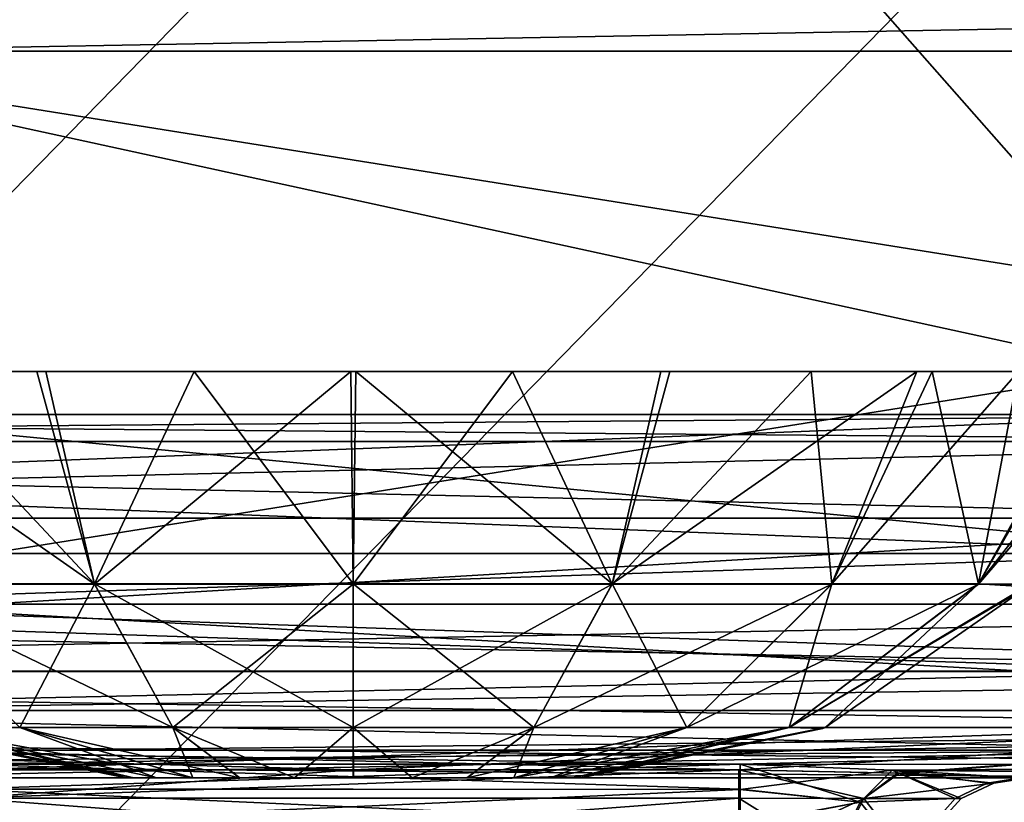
# Model space of a CAD drawing. Header units: millimetres. Extents: x -125 to 125, y -5 to 106.
# Tile 136 of 206: x 39.08 to 41.79, y -2.07 to 0.09. Entities that reach past the tile are written whole.
import ezdxf

# ---------------------------------------------------------------- set-up
doc = ezdxf.new("R2010")
doc.units = ezdxf.units.MM
doc.header["$LTSCALE"] = 65.185185
for name, color, linetype in [('109', 7, 'CONTINUOUS'), ('110', 7, 'CONTINUOUS'), ('15', 7, 'CONTINUOUS'), ('19', 7, 'CONTINUOUS'), ('2', 7, 'CONTINUOUS'), ('20', 7, 'CONTINUOUS'), ('21', 7, 'CONTINUOUS'), ('237', 7, 'CONTINUOUS'), ('238', 7, 'CONTINUOUS'), ('239', 7, 'CONTINUOUS'), ('244', 7, 'CONTINUOUS'), ('248', 7, 'CONTINUOUS'), ('250', 7, 'CONTINUOUS'), ('251', 7, 'CONTINUOUS'), ('252', 7, 'CONTINUOUS'), ('253', 7, 'CONTINUOUS'), ('254', 7, 'CONTINUOUS'), ('28', 7, 'CONTINUOUS'), ('29', 7, 'CONTINUOUS'), ('35', 7, 'CONTINUOUS'), ('36', 7, 'CONTINUOUS'), ('37', 7, 'CONTINUOUS'), ('4', 7, 'CONTINUOUS'), ('52', 7, 'CONTINUOUS'), ('63', 7, 'CONTINUOUS'), ('68', 7, 'CONTINUOUS'), ('76', 7, 'CONTINUOUS'), ('77', 7, 'CONTINUOUS'), ('82', 7, 'CONTINUOUS')]:
    doc.layers.add(name, color=color, linetype=linetype)

msp = doc.modelspace()

# ---------------------------------------------------------------- linework, layer by layer
at = {"layer": '109', "linetype": 'CONTINUOUS'}
for points in [[(48.0763, 0.1774, -49.9985), (38.4615, 0, -50), (38.4611, 0.1774, -49.9985), (48.0763, 0.1774, -49.9985)], [(48.0769, 0, -50), (38.4615, 0, -50), (48.0763, 0.1774, -49.9985), (48.0769, 0, -50)]]:
    msp.add_3dface(points, dxfattribs=at)
at = {"layer": '110', "linetype": 'CONTINUOUS'}
for points in [[(38.4611, 0.1774, 49.9985), (38.4615, 0, 50), (48.0763, 0.1774, 49.9985), (38.4611, 0.1774, 49.9985)], [(38.4615, 0, 50), (48.0769, 0, 50), (48.0763, 0.1774, 49.9985), (38.4615, 0, 50)]]:
    msp.add_3dface(points, dxfattribs=at)
at = {"layer": '15', "linetype": 'CONTINUOUS'}
for points in [[(41.4827, -1.9793, 49.4765), (41.0648, -1.9623, 49.5244), (41.0648, -2.0321, 49.4051), (41.4827, -1.9793, 49.4765)], [(41.4827, -1.9793, 49.4765), (41.0648, -2.0321, 49.4051), (41.3946, -2.0675, 49.3201), (41.4827, -1.9793, 49.4765)], [(41.4827, -1.9793, 49.4765), (41.3946, -2.0675, 49.3201), (41.6556, -2.0572, 49.1892), (41.4827, -1.9793, 49.4765)], [(41.7436, -2.0145, 49.2594), (41.4827, -1.9793, 49.4765), (41.6556, -2.0572, 49.1892), (41.7436, -2.0145, 49.2594)], [(41.8371, -2, 49.334), (41.4827, -1.9793, 49.4765), (41.7436, -2.0145, 49.2594), (41.8371, -2, 49.334)], [(41.0648, -2.0321, 49.4051), (41.0648, -2.1305, 49.3104), (41.3946, -2.0675, 49.3201), (41.0648, -2.0321, 49.4051)], [(41.6556, -2.0572, 49.1892), (41.3946, -2.0675, 49.3201), (41.5157, -2.2155, 49.0776), (41.6556, -2.0572, 49.1892)]]:
    msp.add_3dface(points, dxfattribs=at)
at = {"layer": '19', "linetype": 'CONTINUOUS'}
for points in [[(41.0604, -1.9777, 47.064), (38.9393, -2.0562, 47.2722), (39.9998, -1.9778, 47.0635), (41.0604, -1.9777, 47.064)], [(41.0604, -2.056, 47.2727), (38.9393, -2.0562, 47.2722), (41.0604, -1.9777, 47.064), (41.0604, -2.056, 47.2727)], [(38.9393, -2.0562, 47.2722), (38.9393, -1.9779, 47.063), (39.9998, -1.9778, 47.0635), (38.9393, -2.0562, 47.2722)], [(41.0605, -2.2172, 47.4268), (38.9393, -2.0562, 47.2722), (41.0604, -2.056, 47.2727), (41.0605, -2.2172, 47.4268)], [(38.9394, -2.2177, 47.4264), (38.9393, -2.0562, 47.2722), (41.0605, -2.2172, 47.4268), (38.9394, -2.2177, 47.4264)]]:
    msp.add_3dface(points, dxfattribs=at)
at = {"layer": '2', "linetype": 'CONTINUOUS'}
for points in [[(38.1231, -1.5218, 49.8336), (35.2618, -1.7064, 49.7895), (45.1116, -1.5218, 49.8336), (38.1231, -1.5218, 49.8336)], [(45.1116, -1.5218, 49.8336), (35.2618, -1.7064, 49.7895), (45.1116, -1.7064, 49.7895), (45.1116, -1.5218, 49.8336)], [(35.2618, -1.7064, 49.7895), (35.2618, -1.8612, 49.6798), (45.1116, -1.7064, 49.7895), (35.2618, -1.7064, 49.7895)], [(45.1116, -1.7064, 49.7895), (35.2618, -1.8612, 49.6798), (45.1116, -1.8612, 49.6798), (45.1116, -1.7064, 49.7895)], [(35.2618, -1.8612, 49.6798), (35.2618, -1.964, 49.5203), (45.1116, -1.8612, 49.6798), (35.2618, -1.8612, 49.6798)], [(45.1116, -1.8612, 49.6798), (35.2618, -1.964, 49.5203), (38.9352, -1.9623, 49.5244), (45.1116, -1.8612, 49.6798)], [(41.0648, -1.9623, 49.5244), (45.1116, -1.8612, 49.6798), (38.9352, -1.9623, 49.5244), (41.0648, -1.9623, 49.5244)], [(45.1116, -1.964, 49.5203), (45.1116, -1.8612, 49.6798), (41.0648, -1.9623, 49.5244), (45.1116, -1.964, 49.5203)], [(41.4827, -1.9793, 49.4765), (45.1116, -1.964, 49.5203), (41.0648, -1.9623, 49.5244), (41.4827, -1.9793, 49.4765)], [(41.8371, -2, 49.334), (45.1116, -1.964, 49.5203), (41.4827, -1.9793, 49.4765), (41.8371, -2, 49.334)]]:
    msp.add_3dface(points, dxfattribs=at)
at = {"layer": '20', "linetype": 'CONTINUOUS'}
for points in [[(41.0604, -2.056, 47.2727), (41.0604, -1.9777, 47.064), (41.4045, -2.0566, 47.3399), (41.0604, -2.056, 47.2727)], [(41.4045, -2.0566, 47.3399), (41.0604, -1.9777, 47.064), (41.5024, -1.9876, 47.1513), (41.4045, -2.0566, 47.3399)], [(41.4045, -2.0566, 47.3399), (41.5024, -1.9876, 47.1513), (41.672, -2.0572, 47.5398), (41.4045, -2.0566, 47.3399)], [(41.7625, -2.0145, 47.4728), (41.5024, -1.9876, 47.1513), (41.5107, -1.9879, 47.1549), (41.7625, -2.0145, 47.4728)], [(41.672, -2.0572, 47.5398), (41.5024, -1.9876, 47.1513), (41.7625, -2.0145, 47.4728), (41.672, -2.0572, 47.5398)], [(41.8587, -2, 47.4015), (41.7625, -2.0145, 47.4728), (41.5107, -1.9879, 47.1549), (41.8587, -2, 47.4015)], [(41.0605, -2.2172, 47.4268), (41.0604, -2.056, 47.2727), (41.3232, -2.2201, 47.4857), (41.0605, -2.2172, 47.4268)], [(41.3232, -2.2201, 47.4857), (41.0604, -2.056, 47.2727), (41.4045, -2.0566, 47.3399), (41.3232, -2.2201, 47.4857)], [(41.3232, -2.2201, 47.4857), (41.4045, -2.0566, 47.3399), (41.5282, -2.2156, 47.6464), (41.3232, -2.2201, 47.4857)], [(41.5282, -2.2156, 47.6464), (41.4045, -2.0566, 47.3399), (41.672, -2.0572, 47.5398), (41.5282, -2.2156, 47.6464)]]:
    msp.add_3dface(points, dxfattribs=at)
at = {"layer": '21', "linetype": 'CONTINUOUS'}
for points in [[(43.7599, -1.8146, 46.4627), (34.0355, -1.8146, 46.4342), (42.9988, -1.2857, 45.6555), (43.7599, -1.8146, 46.4627)], [(42.9988, -1.2857, 45.6555), (34.0355, -1.8146, 46.4342), (34.3991, -1.2857, 45.6305), (42.9988, -1.2857, 45.6555)], [(43.7599, -1.8146, 46.4627), (38.9393, -1.9779, 47.063), (34.0355, -1.8146, 46.4342), (43.7599, -1.8146, 46.4627)], [(39.9998, -1.9778, 47.0635), (38.9393, -1.9779, 47.063), (43.7599, -1.8146, 46.4627), (39.9998, -1.9778, 47.0635)], [(41.0604, -1.9777, 47.064), (39.9998, -1.9778, 47.0635), (43.7599, -1.8146, 46.4627), (41.0604, -1.9777, 47.064)], [(41.5024, -1.9876, 47.1513), (41.0604, -1.9777, 47.064), (43.7599, -1.8146, 46.4627), (41.5024, -1.9876, 47.1513)], [(41.5107, -1.9879, 47.1549), (41.5024, -1.9876, 47.1513), (43.7599, -1.8146, 46.4627), (41.5107, -1.9879, 47.1549)], [(41.8587, -2, 47.4015), (41.5107, -1.9879, 47.1549), (43.7599, -1.8146, 46.4627), (41.8587, -2, 47.4015)]]:
    msp.add_3dface(points, dxfattribs=at)
at = {"layer": '237', "linetype": 'CONTINUOUS'}
for points in [[(39.3958, -2, 0.162), (39.3744, -2), (40.6041, -2, 0.1624), (39.3958, -2, 0.162)], [(39.3959, -2, -0.1624), (40.6256, -2), (39.3744, -2), (39.3959, -2, -0.1624)], [(39.3744, -2), (40.6256, -2), (40.6041, -2, 0.1624), (39.3744, -2)], [(39.4583, -2, 0.3128), (39.3958, -2, 0.162), (40.6041, -2, 0.1624), (39.4583, -2, 0.3128)], [(39.4586, -2, -0.3134), (40.5417, -2, -0.3128), (39.3959, -2, -0.1624), (39.4586, -2, -0.3134)], [(40.5417, -2, -0.3128), (40.6042, -2, -0.162), (39.3959, -2, -0.1624), (40.5417, -2, -0.3128)], [(40.6042, -2, -0.162), (40.6256, -2), (39.3959, -2, -0.1624), (40.6042, -2, -0.162)], [(39.5577, -2, 0.4423), (39.4583, -2, 0.3128), (40.5414, -2, 0.3134), (39.5577, -2, 0.4423)], [(40.5414, -2, 0.3134), (39.4583, -2, 0.3128), (40.6041, -2, 0.1624), (40.5414, -2, 0.3134)], [(39.558, -2, -0.4427), (40.4423, -2, -0.4423), (39.4586, -2, -0.3134), (39.558, -2, -0.4427)], [(40.4423, -2, -0.4423), (40.5417, -2, -0.3128), (39.4586, -2, -0.3134), (40.4423, -2, -0.4423)], [(39.6871, -2, 0.5417), (39.5577, -2, 0.4423), (40.442, -2, 0.4427), (39.6871, -2, 0.5417)], [(40.442, -2, 0.4427), (39.5577, -2, 0.4423), (40.5414, -2, 0.3134), (40.442, -2, 0.4427)], [(39.6873, -2, -0.5418), (40.3129, -2, -0.5417), (39.558, -2, -0.4427), (39.6873, -2, -0.5418)], [(40.3129, -2, -0.5417), (40.4423, -2, -0.4423), (39.558, -2, -0.4427), (40.3129, -2, -0.5417)], [(39.838, -2, 0.6042), (39.6871, -2, 0.5417), (40.3127, -2, 0.5418), (39.838, -2, 0.6042)], [(40.3127, -2, 0.5418), (39.6871, -2, 0.5417), (40.442, -2, 0.4427), (40.3127, -2, 0.5418)], [(39.838, -2, -0.6042), (40.162, -2, -0.6042), (39.6873, -2, -0.5418), (39.838, -2, -0.6042)], [(40.162, -2, -0.6042), (40.3129, -2, -0.5417), (39.6873, -2, -0.5418), (40.162, -2, -0.6042)], [(39.9999, -2, -0.6256), (40.162, -2, -0.6042), (39.838, -2, -0.6042), (39.9999, -2, -0.6256)], [(40.0001, -2, 0.6256), (39.838, -2, 0.6042), (40.162, -2, 0.6042), (40.0001, -2, 0.6256)], [(40.162, -2, 0.6042), (39.838, -2, 0.6042), (40.3127, -2, 0.5418), (40.162, -2, 0.6042)]]:
    msp.add_3dface(points, dxfattribs=at)
at = {"layer": '238', "linetype": 'CONTINUOUS'}
for points in [[(39.1538, -0.8814, -2.0557), (39.2874, -1.4667, -1.7203), (38.4497, -0.8815, -1.5932), (39.1538, -0.8814, -2.0557)], [(39.2874, -1.4667, -1.7203), (38.6834, -1.4667, -1.3167), (38.4497, -0.8815, -1.5932), (39.2874, -1.4667, -1.7203)], [(39.9929, -0.8814, -2.223), (39.2874, -1.4667, -1.7203), (39.1538, -0.8814, -2.0557), (39.9929, -0.8814, -2.223)], [(40, -1.4667, -1.862), (39.2874, -1.4667, -1.7203), (39.9929, -0.8814, -2.223), (40, -1.4667, -1.862)], [(40.4377, -0.8814, -2.1795), (40, -1.4667, -1.862), (39.9929, -0.8814, -2.223), (40.4377, -0.8814, -2.1795)], [(40.7126, -1.4667, -1.7203), (40, -1.4667, -1.862), (40.4377, -0.8814, -2.1795), (40.7126, -1.4667, -1.7203)], [(40.8706, -0.8814, -2.0454), (40.7126, -1.4667, -1.7203), (40.4377, -0.8814, -2.1795), (40.8706, -0.8814, -2.0454)], [(41.2597, -0.8814, -1.8317), (40.7126, -1.4667, -1.7203), (40.8706, -0.8814, -2.0454), (41.2597, -0.8814, -1.8317)], [(41.3167, -1.4667, -1.3167), (40.7126, -1.4667, -1.7203), (41.2597, -0.8814, -1.8317), (41.3167, -1.4667, -1.3167)], [(41.5931, -0.8814, -1.5505), (41.3167, -1.4667, -1.3167), (41.2597, -0.8814, -1.8317), (41.5931, -0.8814, -1.5505)], [(41.7203, -1.4667, -0.7126), (41.3167, -1.4667, -1.3167), (41.5931, -0.8814, -1.5505), (41.7203, -1.4667, -0.7126)], [(42.0577, -0.8815, -0.8414), (41.7203, -1.4667, -0.7126), (41.5931, -0.8814, -1.5505), (42.0577, -0.8815, -0.8414)], [(41.862, -1.4667, 0), (41.7203, -1.4667, -0.7126), (42.223, -0.8814, 0), (41.862, -1.4667, 0)], [(42.223, -0.8814, 0), (41.7203, -1.4667, -0.7126), (42.0577, -0.8815, -0.8414), (42.223, -0.8814, 0)], [(39.082, -1.8613, -0.918), (38.8006, -1.8613, -0.4968), (38.6834, -1.4667, -1.3167), (39.082, -1.8613, -0.918)], [(39.2874, -1.4667, -1.7203), (39.082, -1.8613, -0.918), (38.6834, -1.4667, -1.3167), (39.2874, -1.4667, -1.7203)], [(39.5032, -1.8613, -1.1994), (39.082, -1.8613, -0.918), (39.2874, -1.4667, -1.7203), (39.5032, -1.8613, -1.1994)], [(40, -1.4667, -1.862), (39.5032, -1.8613, -1.1994), (39.2874, -1.4667, -1.7203), (40, -1.4667, -1.862)], [(40, -1.8613, -1.2982), (39.5032, -1.8613, -1.1994), (40, -1.4667, -1.862), (40, -1.8613, -1.2982)], [(40.7126, -1.4667, -1.7203), (40, -1.8613, -1.2982), (40, -1.4667, -1.862), (40.7126, -1.4667, -1.7203)], [(40.4968, -1.8613, -1.1994), (40, -1.8613, -1.2982), (40.7126, -1.4667, -1.7203), (40.4968, -1.8613, -1.1994)], [(41.3167, -1.4667, -1.3167), (40.4968, -1.8613, -1.1994), (40.7126, -1.4667, -1.7203), (41.3167, -1.4667, -1.3167)], [(40.918, -1.8613, -0.918), (40.4968, -1.8613, -1.1994), (41.3167, -1.4667, -1.3167), (40.918, -1.8613, -0.918)], [(41.7203, -1.4667, -0.7126), (40.918, -1.8613, -0.918), (41.3167, -1.4667, -1.3167), (41.7203, -1.4667, -0.7126)], [(41.1994, -1.8613, -0.4968), (40.918, -1.8613, -0.918), (41.7203, -1.4667, -0.7126), (41.1994, -1.8613, -0.4968)], [(41.862, -1.4667, 0), (41.1994, -1.8613, -0.4968), (41.7203, -1.4667, -0.7126), (41.862, -1.4667, 0)], [(41.8545, -1.4746, 0), (41.1994, -1.8613, -0.4968), (41.862, -1.4667, 0), (41.8545, -1.4746, 0)], [(41.2982, -1.8613, 0), (41.1994, -1.8613, -0.4968), (41.8545, -1.4746, 0), (41.2982, -1.8613, 0)], [(38.8006, -1.8613, -0.4968), (39.3744, -2), (38.7084, -1.8641, 0), (38.8006, -1.8613, -0.4968)], [(39.4586, -2, -0.3134), (39.3959, -2, -0.1624), (38.8006, -1.8613, -0.4968), (39.4586, -2, -0.3134)], [(39.082, -1.8613, -0.918), (39.4586, -2, -0.3134), (38.8006, -1.8613, -0.4968), (39.082, -1.8613, -0.918)], [(39.3959, -2, -0.1624), (39.3744, -2), (38.8006, -1.8613, -0.4968), (39.3959, -2, -0.1624)], [(39.558, -2, -0.4427), (39.4586, -2, -0.3134), (39.082, -1.8613, -0.918), (39.558, -2, -0.4427)], [(39.5032, -1.8613, -1.1994), (39.558, -2, -0.4427), (39.082, -1.8613, -0.918), (39.5032, -1.8613, -1.1994)], [(39.838, -2, -0.6042), (39.6873, -2, -0.5418), (39.5032, -1.8613, -1.1994), (39.838, -2, -0.6042)], [(40, -1.8613, -1.2982), (39.838, -2, -0.6042), (39.5032, -1.8613, -1.1994), (40, -1.8613, -1.2982)], [(39.6873, -2, -0.5418), (39.558, -2, -0.4427), (39.5032, -1.8613, -1.1994), (39.6873, -2, -0.5418)], [(39.9999, -2, -0.6256), (39.838, -2, -0.6042), (40, -1.8613, -1.2982), (39.9999, -2, -0.6256)], [(40.162, -2, -0.6042), (39.9999, -2, -0.6256), (40, -1.8613, -1.2982), (40.162, -2, -0.6042)], [(40.4968, -1.8613, -1.1994), (40.162, -2, -0.6042), (40, -1.8613, -1.2982), (40.4968, -1.8613, -1.1994)], [(40.3129, -2, -0.5417), (40.162, -2, -0.6042), (40.4968, -1.8613, -1.1994), (40.3129, -2, -0.5417)], [(40.4423, -2, -0.4423), (40.3129, -2, -0.5417), (40.918, -1.8613, -0.918), (40.4423, -2, -0.4423)], [(40.918, -1.8613, -0.918), (40.3129, -2, -0.5417), (40.4968, -1.8613, -1.1994), (40.918, -1.8613, -0.918)], [(40.5417, -2, -0.3128), (40.4423, -2, -0.4423), (41.1994, -1.8613, -0.4968), (40.5417, -2, -0.3128)], [(41.1994, -1.8613, -0.4968), (40.4423, -2, -0.4423), (40.918, -1.8613, -0.918), (41.1994, -1.8613, -0.4968)], [(40.6042, -2, -0.162), (40.5417, -2, -0.3128), (41.1994, -1.8613, -0.4968), (40.6042, -2, -0.162)], [(41.2916, -1.8641, 0), (40.6042, -2, -0.162), (41.2982, -1.8613, 0), (41.2916, -1.8641, 0)], [(41.2982, -1.8613, 0), (40.6042, -2, -0.162), (41.1994, -1.8613, -0.4968), (41.2982, -1.8613, 0)], [(40.6256, -2), (40.6042, -2, -0.162), (41.2916, -1.8641, 0), (40.6256, -2)]]:
    msp.add_3dface(points, dxfattribs=at)
at = {"layer": '239', "linetype": 'CONTINUOUS'}
for points in [[(38.6833, -1.4666, 1.3167), (39.2874, -1.4666, 1.7203), (38.7403, -0.8814, 1.8317), (38.6833, -1.4666, 1.3167)], [(38.7403, -0.8814, 1.8317), (39.2874, -1.4666, 1.7203), (39.1294, -0.8814, 2.0454), (38.7403, -0.8814, 1.8317)], [(39.1294, -0.8814, 2.0454), (39.2874, -1.4666, 1.7203), (39.5623, -0.8814, 2.1795), (39.1294, -0.8814, 2.0454)], [(39.2874, -1.4666, 1.7203), (40, -1.4666, 1.8621), (39.5623, -0.8814, 2.1795), (39.2874, -1.4666, 1.7203)], [(39.5623, -0.8814, 2.1795), (40, -1.4666, 1.8621), (40.0071, -0.8814, 2.223), (39.5623, -0.8814, 2.1795)], [(40, -1.4666, 1.8621), (40.7126, -1.4666, 1.7204), (40.0071, -0.8814, 2.223), (40, -1.4666, 1.8621)], [(40.0071, -0.8814, 2.223), (40.7126, -1.4666, 1.7204), (40.8462, -0.8814, 2.0557), (40.0071, -0.8814, 2.223)], [(40.8462, -0.8814, 2.0557), (40.7126, -1.4666, 1.7204), (41.5503, -0.8815, 1.5932), (40.8462, -0.8814, 2.0557)], [(40.7126, -1.4666, 1.7204), (41.3167, -1.4666, 1.3167), (41.5503, -0.8815, 1.5932), (40.7126, -1.4666, 1.7204)], [(41.5503, -0.8815, 1.5932), (41.3167, -1.4666, 1.3167), (41.8306, -0.8815, 1.2612), (41.5503, -0.8815, 1.5932)], [(41.3167, -1.4666, 1.3167), (41.7203, -1.4666, 0.7126), (41.8306, -0.8815, 1.2612), (41.3167, -1.4666, 1.3167)], [(42.0443, -0.8815, 0.8734), (41.7203, -1.4666, 0.7126), (42.1781, -0.8815, 0.4448), (42.0443, -0.8815, 0.8734)], [(41.7203, -1.4666, 0.7126), (41.862, -1.4667, 0), (42.1781, -0.8815, 0.4448), (41.7203, -1.4666, 0.7126)], [(41.8306, -0.8815, 1.2612), (41.7203, -1.4666, 0.7126), (42.0443, -0.8815, 0.8734), (41.8306, -0.8815, 1.2612)], [(38.6833, -1.4666, 1.3167), (39.5032, -1.8612, 1.1994), (39.2874, -1.4666, 1.7203), (38.6833, -1.4666, 1.3167)], [(39.082, -1.8612, 0.918), (39.5032, -1.8612, 1.1994), (38.6833, -1.4666, 1.3167), (39.082, -1.8612, 0.918)], [(39.2874, -1.4666, 1.7203), (40, -1.8612, 1.2983), (40, -1.4666, 1.8621), (39.2874, -1.4666, 1.7203)], [(39.5032, -1.8612, 1.1994), (40, -1.8612, 1.2983), (39.2874, -1.4666, 1.7203), (39.5032, -1.8612, 1.1994)], [(40, -1.4666, 1.8621), (40.4968, -1.8612, 1.1994), (40.7126, -1.4666, 1.7204), (40, -1.4666, 1.8621)], [(40, -1.8612, 1.2983), (40.4968, -1.8612, 1.1994), (40, -1.4666, 1.8621), (40, -1.8612, 1.2983)], [(40.4968, -1.8612, 1.1994), (40.918, -1.8612, 0.918), (40.7126, -1.4666, 1.7204), (40.4968, -1.8612, 1.1994)], [(40.7126, -1.4666, 1.7204), (40.918, -1.8612, 0.918), (41.3167, -1.4666, 1.3167), (40.7126, -1.4666, 1.7204)], [(40.918, -1.8612, 0.918), (41.1994, -1.8612, 0.4968), (41.3167, -1.4666, 1.3167), (40.918, -1.8612, 0.918)], [(41.3167, -1.4666, 1.3167), (41.1994, -1.8612, 0.4968), (41.7203, -1.4666, 0.7126), (41.3167, -1.4666, 1.3167)], [(41.1994, -1.8612, 0.4968), (41.2982, -1.8613, 0), (41.7203, -1.4666, 0.7126), (41.1994, -1.8612, 0.4968)], [(41.2982, -1.8613, 0), (41.8545, -1.4746, 0), (41.7203, -1.4666, 0.7126), (41.2982, -1.8613, 0)], [(41.8545, -1.4746, 0), (41.862, -1.4667, 0), (41.7203, -1.4666, 0.7126), (41.8545, -1.4746, 0)], [(38.7018, -1.8613, 0), (39.3958, -2, 0.162), (38.8006, -1.8612, 0.4968), (38.7018, -1.8613, 0)], [(39.3744, -2), (39.3958, -2, 0.162), (38.7018, -1.8613, 0), (39.3744, -2)], [(39.3744, -2), (38.7018, -1.8613, 0), (38.7084, -1.8641, 0), (39.3744, -2)], [(38.8006, -1.8612, 0.4968), (39.5577, -2, 0.4423), (39.082, -1.8612, 0.918), (38.8006, -1.8612, 0.4968)], [(39.4583, -2, 0.3128), (39.5577, -2, 0.4423), (38.8006, -1.8612, 0.4968), (39.4583, -2, 0.3128)], [(39.3958, -2, 0.162), (39.4583, -2, 0.3128), (38.8006, -1.8612, 0.4968), (39.3958, -2, 0.162)], [(39.082, -1.8612, 0.918), (39.6871, -2, 0.5417), (39.5032, -1.8612, 1.1994), (39.082, -1.8612, 0.918)], [(39.5577, -2, 0.4423), (39.6871, -2, 0.5417), (39.082, -1.8612, 0.918), (39.5577, -2, 0.4423)], [(39.5032, -1.8612, 1.1994), (39.838, -2, 0.6042), (40, -1.8612, 1.2983), (39.5032, -1.8612, 1.1994)], [(39.6871, -2, 0.5417), (39.838, -2, 0.6042), (39.5032, -1.8612, 1.1994), (39.6871, -2, 0.5417)], [(39.838, -2, 0.6042), (40.0001, -2, 0.6256), (40, -1.8612, 1.2983), (39.838, -2, 0.6042)], [(40, -1.8612, 1.2983), (40.162, -2, 0.6042), (40.4968, -1.8612, 1.1994), (40, -1.8612, 1.2983)], [(40.0001, -2, 0.6256), (40.162, -2, 0.6042), (40, -1.8612, 1.2983), (40.0001, -2, 0.6256)], [(40.162, -2, 0.6042), (40.3127, -2, 0.5418), (40.4968, -1.8612, 1.1994), (40.162, -2, 0.6042)], [(40.3127, -2, 0.5418), (40.442, -2, 0.4427), (40.4968, -1.8612, 1.1994), (40.3127, -2, 0.5418)], [(40.4968, -1.8612, 1.1994), (40.442, -2, 0.4427), (40.918, -1.8612, 0.918), (40.4968, -1.8612, 1.1994)], [(40.442, -2, 0.4427), (40.5414, -2, 0.3134), (40.918, -1.8612, 0.918), (40.442, -2, 0.4427)], [(40.5414, -2, 0.3134), (40.6041, -2, 0.1624), (41.1994, -1.8612, 0.4968), (40.5414, -2, 0.3134)], [(40.918, -1.8612, 0.918), (40.5414, -2, 0.3134), (41.1994, -1.8612, 0.4968), (40.918, -1.8612, 0.918)], [(40.6041, -2, 0.1624), (40.6256, -2), (41.1994, -1.8612, 0.4968), (40.6041, -2, 0.1624)], [(40.6256, -2), (41.2916, -1.8641, 0), (41.1994, -1.8612, 0.4968), (40.6256, -2)], [(41.2916, -1.8641, 0), (41.2982, -1.8613, 0), (41.1994, -1.8612, 0.4968), (41.2916, -1.8641, 0)]]:
    msp.add_3dface(points, dxfattribs=at)
at = {"layer": '244', "linetype": 'CONTINUOUS'}
for points in [[(38.4615, 6.8399, -55.5), (48.0769, 6.8399, -55.5), (38.4615, -3, -55.5), (38.4615, 6.8399, -55.5)], [(38.4615, -3, -55.5), (48.0769, 6.8399, -55.5), (46.2116, -3, -55.5), (38.4615, -3, -55.5)]]:
    msp.add_3dface(points, dxfattribs=at)
at = {"layer": '248', "linetype": 'CONTINUOUS'}
for points in [[(38.4615, 5.512, 55.5), (48.0769, -3, 55.5), (48.0769, 5.512, 55.5), (38.4615, 5.512, 55.5)], [(46.2116, -3, 55.5), (48.0769, -3, 55.5), (38.4615, 5.512, 55.5), (46.2116, -3, 55.5)], [(38.4615, -3, 55.5), (46.2116, -3, 55.5), (38.4615, 5.512, 55.5), (38.4615, -3, 55.5)]]:
    msp.add_3dface(points, dxfattribs=at)
at = {"layer": '250', "linetype": 'CONTINUOUS'}
for points in [[(48.0769, -1, -52.5), (38.4615, 3.512, -52.5), (42.4364, -1, -52.5), (48.0769, -1, -52.5)], [(42.4364, -1, -52.5), (38.4615, 3.512, -52.5), (38.4615, -1, -52.5), (42.4364, -1, -52.5)], [(48.0769, 3.512, -52.5), (38.4615, 3.512, -52.5), (48.0769, -1, -52.5), (48.0769, 3.512, -52.5)]]:
    msp.add_3dface(points, dxfattribs=at)
at = {"layer": '251', "linetype": 'CONTINUOUS'}
for points in [[(42.4364, -1, -52.5), (38.4615, -1, -52.5), (32.5867, -1.3827, -52.4239), (42.4364, -1, -52.5)], [(42.4364, -1.3827, -52.4239), (42.4364, -1, -52.5), (32.5867, -1.3827, -52.4239), (42.4364, -1.3827, -52.4239)], [(32.5867, -1.7071, -52.2071), (42.4364, -1.3827, -52.4239), (32.5867, -1.3827, -52.4239), (32.5867, -1.7071, -52.2071)], [(42.4364, -1.7071, -52.2071), (42.4364, -1.3827, -52.4239), (32.5867, -1.7071, -52.2071), (42.4364, -1.7071, -52.2071)], [(32.5867, -1.9239, -51.8827), (42.4364, -1.7071, -52.2071), (32.5867, -1.7071, -52.2071), (32.5867, -1.9239, -51.8827)], [(42.4364, -1.9239, -51.8827), (42.4364, -1.7071, -52.2071), (32.5867, -1.9239, -51.8827), (42.4364, -1.9239, -51.8827)], [(32.5867, -2, -51.5), (42.4364, -1.9239, -51.8827), (32.5867, -1.9239, -51.8827), (32.5867, -2, -51.5)], [(38.4615, -2, -51.5), (42.4364, -1.9239, -51.8827), (32.5867, -2, -51.5), (38.4615, -2, -51.5)], [(42.4364, -2, -51.5), (42.4364, -1.9239, -51.8827), (38.4615, -2, -51.5), (42.4364, -2, -51.5)]]:
    msp.add_3dface(points, dxfattribs=at)
at = {"layer": '252', "linetype": 'CONTINUOUS'}
for points in [[(33.5002, -2, 37.1382), (38.4615, -2, 46.988), (43.0716, -2, 37.1382), (33.5002, -2, 37.1382)], [(33.5002, -2, 37.1382), (43.0716, -2, 37.1382), (38.4615, -2, 27.2884), (33.5002, -2, 37.1382)], [(38.6892, -2, -12.1107), (35.4037, -2, -2.2609), (44.8392, -2, -2.2609), (38.6892, -2, -12.1107)], [(35.4037, -2, -2.2609), (36.549, -2, 7.5888), (44.8392, -2, -2.2609), (35.4037, -2, -2.2609)], [(35.9695, -2, 17.4386), (38.4615, -2, 27.2884), (45.4382, -2, 17.4386), (35.9695, -2, 17.4386)], [(35.9695, -2, 17.4386), (45.4382, -2, 17.4386), (36.549, -2, 7.5888), (35.9695, -2, 17.4386)], [(36.549, -2, 7.5888), (46.0519, -2, 7.5888), (44.8392, -2, -2.2609), (36.549, -2, 7.5888)], [(36.549, -2, 7.5888), (45.4382, -2, 17.4386), (46.0519, -2, 7.5888), (36.549, -2, 7.5888)], [(38.4615, -2, 46.988), (48.0769, -2, 46.988), (43.0716, -2, 37.1382), (38.4615, -2, 46.988)], [(38.4615, -2, 27.2884), (48.0769, -2, 27.2884), (45.4382, -2, 17.4386), (38.4615, -2, 27.2884)], [(38.4615, -2, 27.2884), (43.0716, -2, 37.1382), (48.0769, -2, 27.2884), (38.4615, -2, 27.2884)], [(42.4364, -2, -51.5), (38.4615, -2, -51.5), (48.0769, -2, -41.6601), (42.4364, -2, -51.5)], [(48.0769, -2, -41.6601), (38.4615, -2, -51.5), (38.4615, -2, -41.6601), (48.0769, -2, -41.6601)], [(38.4615, -2, 51.5), (42.4364, -2, 51.5), (38.4615, -2, 46.988), (38.4615, -2, 51.5)], [(42.4364, -2, 51.5), (48.0769, -2, 51.5), (38.4615, -2, 46.988), (42.4364, -2, 51.5)], [(38.4615, -2, 46.988), (48.0769, -2, 51.5), (48.0769, -2, 46.988), (38.4615, -2, 46.988)], [(48.0769, -2, -41.6601), (38.4615, -2, -41.6601), (48.0769, -2, -31.8103), (48.0769, -2, -41.6601)], [(38.4615, -2, -41.6601), (38.4615, -2, -31.8103), (48.0769, -2, -31.8103), (38.4615, -2, -41.6601)], [(38.4615, -2, -21.9605), (48.0769, -2, -21.9605), (38.4615, -2, -31.8103), (38.4615, -2, -21.9605)], [(38.4615, -2, -21.9605), (38.6892, -2, -12.1107), (48.0769, -2, -21.9605), (38.4615, -2, -21.9605)], [(38.4615, -2, -31.8103), (48.0769, -2, -21.9605), (48.0769, -2, -31.8103), (38.4615, -2, -31.8103)], [(48.318, -2, -12.1107), (38.6892, -2, -12.1107), (44.8392, -2, -2.2609), (48.318, -2, -12.1107)], [(38.6892, -2, -12.1107), (48.318, -2, -12.1107), (48.0769, -2, -21.9605), (38.6892, -2, -12.1107)]]:
    msp.add_3dface(points, dxfattribs=at)
at = {"layer": '253', "linetype": 'CONTINUOUS'}
for points in [[(38.4615, -1, 52.5), (42.4364, -1.3827, 52.4239), (32.5867, -1, 52.5), (38.4615, -1, 52.5)], [(32.5867, -1, 52.5), (42.4364, -1.3827, 52.4239), (32.5867, -1.3827, 52.4239), (32.5867, -1, 52.5)], [(42.4364, -1, 52.5), (42.4364, -1.3827, 52.4239), (38.4615, -1, 52.5), (42.4364, -1, 52.5)], [(42.4364, -1.3827, 52.4239), (42.4364, -1.7071, 52.2071), (32.5867, -1.3827, 52.4239), (42.4364, -1.3827, 52.4239)], [(32.5867, -1.3827, 52.4239), (42.4364, -1.7071, 52.2071), (32.5867, -1.7071, 52.2071), (32.5867, -1.3827, 52.4239)], [(42.4364, -1.7071, 52.2071), (42.4364, -1.9239, 51.8827), (32.5867, -1.7071, 52.2071), (42.4364, -1.7071, 52.2071)], [(32.5867, -1.7071, 52.2071), (42.4364, -1.9239, 51.8827), (32.5867, -1.9239, 51.8827), (32.5867, -1.7071, 52.2071)], [(42.4364, -2, 51.5), (38.4615, -2, 51.5), (32.5867, -1.9239, 51.8827), (42.4364, -2, 51.5)], [(42.4364, -1.9239, 51.8827), (42.4364, -2, 51.5), (32.5867, -1.9239, 51.8827), (42.4364, -1.9239, 51.8827)]]:
    msp.add_3dface(points, dxfattribs=at)
at = {"layer": '254', "linetype": 'CONTINUOUS'}
for points in [[(42.4364, -1, 52.5), (38.4615, -1, 52.5), (48.0769, 8.8399, 52.5), (42.4364, -1, 52.5)], [(38.4615, -1, 52.5), (38.4615, 8.8399, 52.5), (48.0769, 8.8399, 52.5), (38.4615, -1, 52.5)]]:
    msp.add_3dface(points, dxfattribs=at)
at = {"layer": '28', "linetype": 'CONTINUOUS'}
for points in [[(33.7119, -1.0742, -45.3068), (43.3439, -1.0742, -45.3347), (34.4009, -1, -44.9306), (33.7119, -1.0742, -45.3068)], [(34.4009, -1, -44.9306), (43.3439, -1.0742, -45.3347), (43.0011, -1, -44.9557), (34.4009, -1, -44.9306)], [(42.9988, -1.2857, -45.6555), (33.7119, -1.0742, -45.3068), (34.3991, -1.2857, -45.6305), (42.9988, -1.2857, -45.6555)], [(43.3439, -1.0742, -45.3347), (33.7119, -1.0742, -45.3068), (42.9988, -1.2857, -45.6555), (43.3439, -1.0742, -45.3347)]]:
    msp.add_3dface(points, dxfattribs=at)
at = {"layer": '29', "linetype": 'CONTINUOUS'}
for points in [[(34.3991, -1.2857, -45.6305), (34.0355, -1.8146, -46.4342), (43.7599, -1.8146, -46.4627), (34.3991, -1.2857, -45.6305)], [(42.9988, -1.2857, -45.6555), (34.3991, -1.2857, -45.6305), (43.7599, -1.8146, -46.4627), (42.9988, -1.2857, -45.6555)], [(39.9998, -1.9778, -47.0635), (34.0355, -1.8146, -46.4342), (38.9393, -1.9779, -47.063), (39.9998, -1.9778, -47.0635)], [(41.0604, -1.9777, -47.064), (34.0355, -1.8146, -46.4342), (39.9998, -1.9778, -47.0635), (41.0604, -1.9777, -47.064)], [(43.7599, -1.8146, -46.4627), (34.0355, -1.8146, -46.4342), (41.0604, -1.9777, -47.064), (43.7599, -1.8146, -46.4627)], [(41.4971, -1.9873, -47.149), (43.7599, -1.8146, -46.4627), (41.0604, -1.9777, -47.064), (41.4971, -1.9873, -47.149)], [(41.5024, -1.9876, -47.1513), (43.7599, -1.8146, -46.4627), (41.4971, -1.9873, -47.149), (41.5024, -1.9876, -47.1513)], [(41.8587, -2, -47.4015), (43.7599, -1.8146, -46.4627), (41.5024, -1.9876, -47.1513), (41.8587, -2, -47.4015)]]:
    msp.add_3dface(points, dxfattribs=at)
at = {"layer": '35', "linetype": 'CONTINUOUS'}
for points in [[(41.0604, -1.9777, -47.064), (38.9393, -2.0562, -47.2722), (41.0604, -2.056, -47.2728), (41.0604, -1.9777, -47.064)], [(41.0604, -1.9777, -47.064), (39.9998, -1.9778, -47.0635), (38.9393, -2.0562, -47.2722), (41.0604, -1.9777, -47.064)], [(39.9998, -1.9778, -47.0635), (38.9393, -1.9779, -47.063), (38.9393, -2.0562, -47.2722), (39.9998, -1.9778, -47.0635)], [(38.9393, -2.0562, -47.2722), (38.9394, -2.2177, -47.4264), (41.0604, -2.056, -47.2728), (38.9393, -2.0562, -47.2722)], [(41.0604, -2.056, -47.2728), (38.9394, -2.2177, -47.4264), (41.0605, -2.2172, -47.4268), (41.0604, -2.056, -47.2728)]]:
    msp.add_3dface(points, dxfattribs=at)
at = {"layer": '36', "linetype": 'CONTINUOUS'}
for points in [[(41.0604, -1.9777, -47.064), (41.0604, -2.056, -47.2728), (41.4044, -2.0568, -47.3401), (41.0604, -1.9777, -47.064)], [(41.4971, -1.9873, -47.149), (41.0604, -1.9777, -47.064), (41.4044, -2.0568, -47.3401), (41.4971, -1.9873, -47.149)], [(41.5024, -1.9876, -47.1513), (41.4971, -1.9873, -47.149), (41.4044, -2.0568, -47.3401), (41.5024, -1.9876, -47.1513)], [(41.5024, -1.9876, -47.1513), (41.4044, -2.0568, -47.3401), (41.7625, -2.0145, -47.4728), (41.5024, -1.9876, -47.1513)], [(41.8587, -2, -47.4015), (41.5024, -1.9876, -47.1513), (41.7625, -2.0145, -47.4728), (41.8587, -2, -47.4015)], [(41.7625, -2.0145, -47.4728), (41.4044, -2.0568, -47.3401), (41.672, -2.0572, -47.5398), (41.7625, -2.0145, -47.4728)], [(41.0604, -2.056, -47.2728), (41.0605, -2.2172, -47.4268), (41.4044, -2.0568, -47.3401), (41.0604, -2.056, -47.2728)], [(41.4044, -2.0568, -47.3401), (41.0605, -2.2172, -47.4268), (41.3232, -2.2202, -47.4858), (41.4044, -2.0568, -47.3401)], [(41.4044, -2.0568, -47.3401), (41.3232, -2.2202, -47.4858), (41.5282, -2.2156, -47.6464), (41.4044, -2.0568, -47.3401)], [(41.672, -2.0572, -47.5398), (41.4044, -2.0568, -47.3401), (41.5282, -2.2156, -47.6464), (41.672, -2.0572, -47.5398)]]:
    msp.add_3dface(points, dxfattribs=at)
at = {"layer": '37', "linetype": 'CONTINUOUS'}
for points in [[(38.1231, -1.5218, -49.8336), (43.5364, -1.7064, -49.7895), (33.6867, -1.5218, -49.8336), (38.1231, -1.5218, -49.8336)], [(33.6867, -1.5218, -49.8336), (43.5364, -1.7064, -49.7895), (33.6867, -1.7064, -49.7895), (33.6867, -1.5218, -49.8336)], [(43.5364, -1.5218, -49.8336), (43.5364, -1.7064, -49.7895), (38.1231, -1.5218, -49.8336), (43.5364, -1.5218, -49.8336)], [(33.6867, -1.7064, -49.7895), (43.5364, -1.8612, -49.6798), (33.6867, -1.8612, -49.6798), (33.6867, -1.7064, -49.7895)], [(43.5364, -1.7064, -49.7895), (43.5364, -1.8612, -49.6798), (33.6867, -1.7064, -49.7895), (43.5364, -1.7064, -49.7895)], [(43.5364, -1.964, -49.5203), (41.0648, -1.9623, -49.5244), (33.6867, -1.8612, -49.6798), (43.5364, -1.964, -49.5203)], [(41.0648, -1.9623, -49.5244), (38.9352, -1.9623, -49.5244), (33.6867, -1.8612, -49.6798), (41.0648, -1.9623, -49.5244)], [(43.5364, -1.8612, -49.6798), (43.5364, -1.964, -49.5203), (33.6867, -1.8612, -49.6798), (43.5364, -1.8612, -49.6798)], [(41.4827, -1.9793, -49.4765), (41.0648, -1.9623, -49.5244), (43.5364, -1.964, -49.5203), (41.4827, -1.9793, -49.4765)], [(43.5364, -2, -49.334), (41.4827, -1.9793, -49.4765), (43.5364, -1.964, -49.5203), (43.5364, -2, -49.334)], [(43.5364, -2, -49.334), (41.8371, -2, -49.334), (41.4827, -1.9793, -49.4765), (43.5364, -2, -49.334)]]:
    msp.add_3dface(points, dxfattribs=at)
at = {"layer": '4', "linetype": 'CONTINUOUS'}
for points in [[(41.0648, -1.9623, 49.5244), (38.9352, -1.9623, 49.5244), (38.9352, -2.0301, 49.4077), (41.0648, -1.9623, 49.5244)], [(41.0648, -1.9623, 49.5244), (38.9352, -2.0301, 49.4077), (41.0648, -2.0321, 49.4051), (41.0648, -1.9623, 49.5244)], [(38.9352, -2.0301, 49.4077), (38.9352, -2.1264, 49.3134), (41.0648, -2.0321, 49.4051), (38.9352, -2.0301, 49.4077)], [(41.0648, -2.0321, 49.4051), (38.9352, -2.1264, 49.3134), (41.0648, -2.1305, 49.3104), (41.0648, -2.0321, 49.4051)]]:
    msp.add_3dface(points, dxfattribs=at)
at = {"layer": '52', "linetype": 'CONTINUOUS'}
for points in [[(38.9352, -2.0321, -49.4051), (38.9352, -1.9623, -49.5244), (41.0648, -2.0309, -49.4067), (38.9352, -2.0321, -49.4051)], [(38.9352, -1.9623, -49.5244), (41.0648, -1.9623, -49.5244), (41.0648, -2.0309, -49.4067), (38.9352, -1.9623, -49.5244)], [(41.0648, -2.1286, -49.3118), (38.9352, -2.0321, -49.4051), (41.0648, -2.0309, -49.4067), (41.0648, -2.1286, -49.3118)], [(38.9352, -2.1305, -49.3104), (38.9352, -2.0321, -49.4051), (41.0648, -2.1286, -49.3118), (38.9352, -2.1305, -49.3104)]]:
    msp.add_3dface(points, dxfattribs=at)
at = {"layer": '63', "linetype": 'CONTINUOUS'}
for points in [[(41.0648, -2.0309, -49.4067), (41.0648, -1.9623, -49.5244), (41.3946, -2.0675, -49.3201), (41.0648, -2.0309, -49.4067)], [(41.0648, -1.9623, -49.5244), (41.4827, -1.9793, -49.4765), (41.3946, -2.0675, -49.3201), (41.0648, -1.9623, -49.5244)], [(41.3946, -2.0675, -49.3201), (41.4827, -1.9793, -49.4765), (41.6556, -2.0572, -49.1892), (41.3946, -2.0675, -49.3201)], [(41.4827, -1.9793, -49.4765), (41.8371, -2, -49.334), (41.7436, -2.0145, -49.2594), (41.4827, -1.9793, -49.4765)], [(41.6556, -2.0572, -49.1892), (41.4827, -1.9793, -49.4765), (41.7436, -2.0145, -49.2594), (41.6556, -2.0572, -49.1892)], [(41.0648, -2.1286, -49.3118), (41.0648, -2.0309, -49.4067), (41.3946, -2.0675, -49.3201), (41.0648, -2.1286, -49.3118)], [(41.5157, -2.2155, -49.0776), (41.3946, -2.0675, -49.3201), (41.6556, -2.0572, -49.1892), (41.5157, -2.2155, -49.0776)], [(41.3195, -2.2212, -49.2103), (41.0648, -2.1286, -49.3118), (41.3946, -2.0675, -49.3201), (41.3195, -2.2212, -49.2103)], [(41.3195, -2.2212, -49.2103), (41.3946, -2.0675, -49.3201), (41.5157, -2.2155, -49.0776), (41.3195, -2.2212, -49.2103)]]:
    msp.add_3dface(points, dxfattribs=at)
at = {"layer": '68', "linetype": 'CONTINUOUS'}
for points in [[(38.1231, 0, 49.9), (47.6538, -1.5218, 49.8336), (47.6538, 0, 49.9), (38.1231, 0, 49.9)], [(45.1116, -1.5218, 49.8336), (47.6538, -1.5218, 49.8336), (38.1231, 0, 49.9), (45.1116, -1.5218, 49.8336)], [(38.1231, -1.5218, 49.8336), (45.1116, -1.5218, 49.8336), (38.1231, 0, 49.9), (38.1231, -1.5218, 49.8336)]]:
    msp.add_3dface(points, dxfattribs=at)
at = {"layer": '76', "linetype": 'CONTINUOUS'}
for points in [[(43.0011, -1, 44.9557), (33.7119, -1.0742, 45.3068), (34.4009, -1, 44.9306), (43.0011, -1, 44.9557)], [(43.3439, -1.0742, 45.3347), (33.7119, -1.0742, 45.3068), (43.0011, -1, 44.9557), (43.3439, -1.0742, 45.3347)], [(43.3439, -1.0742, 45.3347), (34.3991, -1.2857, 45.6305), (33.7119, -1.0742, 45.3068), (43.3439, -1.0742, 45.3347)], [(42.9988, -1.2857, 45.6555), (34.3991, -1.2857, 45.6305), (43.3439, -1.0742, 45.3347), (42.9988, -1.2857, 45.6555)]]:
    msp.add_3dface(points, dxfattribs=at)
at = {"layer": '77', "linetype": 'CONTINUOUS'}
for points in [[(43.1621, -1, 3.8072), (33.5826, -1, 13.657), (33.5705, -1, 3.8072), (43.1621, -1, 3.8072)], [(43.1621, -1, 3.8072), (33.5705, -1, 3.8072), (33.5719, -1, -6.0426), (43.1621, -1, 3.8072)], [(43.1639, -1, -6.0426), (43.1621, -1, 3.8072), (33.5719, -1, -6.0426), (43.1639, -1, -6.0426)], [(43.1639, -1, -6.0426), (33.5719, -1, -6.0426), (33.5868, -1, -15.8924), (43.1639, -1, -6.0426)], [(43.1776, -1, 13.657), (33.6081, -1, 23.5068), (33.5826, -1, 13.657), (43.1776, -1, 13.657)], [(43.1776, -1, 13.657), (33.5826, -1, 13.657), (43.1621, -1, 3.8072), (43.1776, -1, 13.657)], [(43.1831, -1, -15.8924), (33.5868, -1, -15.8924), (33.6152, -1, -25.7421), (43.1831, -1, -15.8924)], [(43.1831, -1, -15.8924), (43.1639, -1, -6.0426), (33.5868, -1, -15.8924), (43.1831, -1, -15.8924)], [(43.2105, -1, 23.5068), (33.6081, -1, 23.5068), (43.1776, -1, 13.657), (43.2105, -1, 23.5068)], [(43.2105, -1, 23.5068), (33.6472, -1, 33.3565), (33.6081, -1, 23.5068), (43.2105, -1, 23.5068)], [(43.2196, -1, -25.7421), (43.1831, -1, -15.8924), (33.6152, -1, -25.7421), (43.2196, -1, -25.7421)], [(43.2196, -1, -25.7421), (33.6152, -1, -25.7421), (33.6571, -1, -35.5919), (43.2196, -1, -25.7421)], [(43.2607, -1, 33.3565), (33.6997, -1, 43.2063), (33.6472, -1, 33.3565), (43.2607, -1, 33.3565)], [(43.2607, -1, 33.3565), (33.6472, -1, 33.3565), (43.2105, -1, 23.5068), (43.2607, -1, 33.3565)], [(43.2734, -1, -35.5919), (43.2196, -1, -25.7421), (33.6571, -1, -35.5919), (43.2734, -1, -35.5919)], [(43.0011, -1, -44.9557), (43.2734, -1, -35.5919), (33.6571, -1, -35.5919), (43.0011, -1, -44.9557)], [(34.4009, -1, -44.9306), (43.0011, -1, -44.9557), (33.6571, -1, -35.5919), (34.4009, -1, -44.9306)], [(43.3282, -1, 43.2063), (33.6997, -1, 43.2063), (43.2607, -1, 33.3565), (43.3282, -1, 43.2063)], [(43.3282, -1, 43.2063), (34.4009, -1, 44.9306), (33.6997, -1, 43.2063), (43.3282, -1, 43.2063)], [(43.0011, -1, 44.9557), (34.4009, -1, 44.9306), (43.3282, -1, 43.2063), (43.0011, -1, 44.9557)]]:
    msp.add_3dface(points, dxfattribs=at)
at = {"layer": '82', "linetype": 'CONTINUOUS'}
for points in [[(47.6538, 0, -49.9), (38.1231, -1.5218, -49.8336), (38.1231, 0, -49.9), (47.6538, 0, -49.9)], [(43.5364, -1.5218, -49.8336), (38.1231, -1.5218, -49.8336), (47.6538, 0, -49.9), (43.5364, -1.5218, -49.8336)]]:
    msp.add_3dface(points, dxfattribs=at)

doc.saveas('drawing.dxf')
